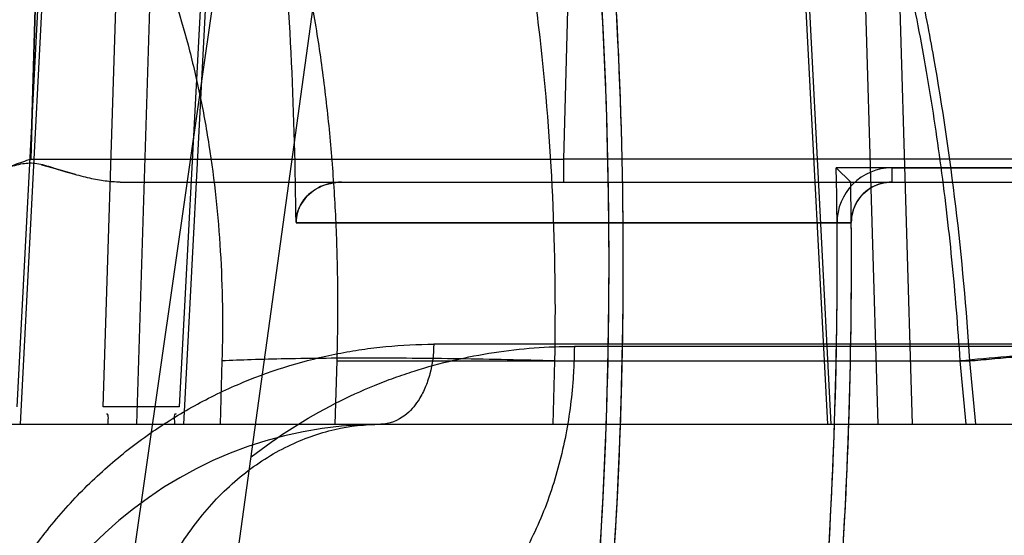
# Model space of a CAD drawing. Header units: millimetres. Extents: x 0 to 297, y 0 to 210.
# Tile 203 of 256: x 56.8437 to 56.9168, y 159.3557 to 159.3941. Entities that reach past the tile are written whole.
import ezdxf

# ---------------------------------------------------------------- set-up
doc = ezdxf.new("R2010")
doc.units = ezdxf.units.MM
doc.header["$LTSCALE"] = 16.335
doc.layers.get('0').update_dxf_attribs({"linetype": 'CONTINUOUS'})
for name, color, linetype in [('AXES_REF', 7, 'CONTINUOUS'), ('INTFCLR_1', 7, 'CONTINUOUS'), ('INTFCLR_144815', 7, 'CONTINUOUS'), ('INTFCLR_72935', 7, 'CONTINUOUS')]:
    doc.layers.add(name, color=color, linetype=linetype)

msp = doc.modelspace()

# ---------------------------------------------------------------- linework, layer by layer
at = {"color": 7, "linetype": 'Continuous'}
for radius in [5.8174969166, 5.817, 5.7797484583]:
    msp.add_circle((57.454730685, 154.8339782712), radius, dxfattribs=at)
msp.add_arc((57.454730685, 154.8339782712), 5.76, 278.2771290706, 261.7228709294, dxfattribs=at)
at = {"layer": 'AXES_REF', "color": 9, "linetype": 'Continuous'}
msp.add_circle((57.454730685, 154.8339782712), 5.3067073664, dxfattribs=at)
at = {"layer": 'INTFCLR_1', "color": 9, "linetype": 'Continuous'}
msp.add_line((56.90848062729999, 159.3830362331), (56.90848062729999, 159.3819782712), dxfattribs=at)
at = {"layer": 'INTFCLR_1', "color": 6, "linetype": 'Continuous'}
for p, q in [((56.90848062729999, 159.3830362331), (56.9945836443, 159.3830362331)), ((56.86763486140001, 159.3819782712), (57.0825629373, 159.3819782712)), ((56.8642542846, 159.3789536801), (56.9054807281, 159.3789536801)), ((56.9054807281, 159.3789536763), (56.9044228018, 159.3789450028))]:
    msp.add_line(p, q, dxfattribs=at)
for centre, radius, start, end in [((56.5425629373, 159.3759782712), 0.3449299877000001, 356.0073324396, 7.6295171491), ((56.5425629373, 159.3759782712), 0.3459879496, 356.0148208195, 7.6295115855), ((56.5425629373, 159.3759782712), 0.3217051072, 0.5335911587, 4.7748100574), ((56.90848062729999, 159.3789782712), 0.0040579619, 90.0000042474, 180.4697367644), ((56.5425629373, 159.3759782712), 0.3618720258, 356.0547102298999, 0.4697326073), ((56.5425629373, 159.3759782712), 0.3629299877, 356.0559919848, 0.4697326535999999)]:
    msp.add_arc(centre, radius, start, end, dxfattribs=at)
for points, knots in [([(56.86425384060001, 159.3789742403), (56.8642510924, 159.379568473), (56.8646588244, 159.38069205), (56.8660032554, 159.3817393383), (56.86707904, 159.3819782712), (56.86763486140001, 159.3819782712)], [0, 0, 0, 0, 0.359433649, 0.663803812, 1, 1, 1, 1]), ([(56.90848062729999, 159.3819782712), (56.9079727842, 159.3819782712), (56.9069319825, 159.3817064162), (56.9057739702, 159.38057586), (56.9054784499, 159.3795094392), (56.90548062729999, 159.3789782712)], [0, 0, 0, 0, 0.3270301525, 0.6579467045, 1, 1, 1, 1])]:
    msp.add_open_spline(points, degree=3, knots=knots, dxfattribs=at)
at = {"layer": 'INTFCLR_144815', "color": 9, "linetype": 'Continuous'}
for p, q in [((56.8124543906, 159.0763019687), (56.92126124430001, 159.8370621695)), ((56.81628378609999, 159.0380882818), (56.8708303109, 159.4333639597)), ((56.84993622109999, 159.365287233), (56.8519811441, 159.4292036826)), ((56.8544316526, 159.4277153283), (56.8523954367, 159.3639782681)), ((56.9006239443, 159.4234310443), (56.903707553, 159.363978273)), ((56.900874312, 159.4234938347), (56.9039638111, 159.3639782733)), ((56.9074812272, 159.3639782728), (56.90579111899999, 159.420495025)), ((56.9100245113, 159.3639782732), (56.90833497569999, 159.4205578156)), ((56.8583182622, 159.4175617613), (56.8555777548, 159.365287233)), ((56.85592205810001, 159.363978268), (56.8586872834, 159.416679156)), ((56.8435570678, 159.3652872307), (56.8459971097, 159.4126799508)), ((56.8462777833, 159.4126171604), (56.8437712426, 159.3639782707)), ((56.8846550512, 159.4037464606), (56.8841013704, 159.383684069)), ((56.844559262, 159.3836840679), (56.8841013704, 159.3836840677)), ((56.88410137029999, 159.3836840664), (56.88410137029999, 159.3819782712)), ((56.919853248, 159.3836840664), (56.88410137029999, 159.3836840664)), ((56.8511869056, 159.3819782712), (57.08076293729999, 159.3819782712)), ((57.0190784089, 159.369925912), (56.874476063, 159.3699259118)), ((57.0339076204, 159.3697688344), (56.8849170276, 159.3697688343)), ((56.8673007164, 159.3686885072), (56.9142575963, 159.3686885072)), ((56.88344828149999, 159.368688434), (56.8833183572, 159.3639782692)), ((56.914011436, 159.3639782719), (56.9135641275, 159.3686885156)), ((56.9142577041, 159.3686885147), (56.9147046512, 159.3639782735)), ((56.0428318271, 159.3639782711), (57.01365466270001, 159.3639782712))]:
    msp.add_line(p, q, dxfattribs=at)
at = {"layer": 'INTFCLR_144815', "color": 6, "linetype": 'Continuous'}
for p, q in [((56.8445592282, 159.3836840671), (56.8451491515, 159.4037468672)), ((56.8451491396, 159.4037464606), (56.8445592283, 159.3836840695)), ((56.8478714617, 159.3825338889), (56.8462419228, 159.3830221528)), ((56.85875573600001, 159.36868857), (56.8586204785, 159.3639782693)), ((56.8671643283, 159.3639782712), (56.8673007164, 159.3686885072)), ((56.8555777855, 159.365287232), (56.8499362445, 159.365287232))]:
    msp.add_line(p, q, dxfattribs=at)
at = {"layer": 'INTFCLR_144815', "color": 7, "linetype": 'Continuous'}
for p, q in [((56.84535888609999, 159.3832722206), (56.84620258, 159.3830341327)), ((56.84620258, 159.3830341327), (56.8473408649, 159.3826869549))]:
    msp.add_line(p, q, dxfattribs=at)
at = {"layer": 'INTFCLR_144815', "color": 9, "linetype": 'Continuous'}
msp.add_arc((56.8705383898, 159.3339782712), 0.03, 90.0000000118, 176.0000000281, dxfattribs=at)
for points, knots in [([(56.91356401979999, 159.3686885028), (56.913404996, 159.3711982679), (56.9131012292, 159.3749459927), (56.9125646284, 159.3798999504), (56.9119545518, 159.384714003), (56.9110511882, 159.3905605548), (56.9097344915, 159.3973605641), (56.9084423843, 159.4028439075), (56.9074335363, 159.4065739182), (56.906834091, 159.4086492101), (56.9059357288, 159.4116299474), (56.9045118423, 159.4159073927), (56.9024020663, 159.4213181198), (56.9004802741, 159.4255444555), (56.899050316, 159.4283404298), (56.89822272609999, 159.4298668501), (56.8970027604, 159.4320317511), (56.895119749, 159.4350767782), (56.89163691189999, 159.4398899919), (56.8882619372, 159.4435739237), (56.8851606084, 159.4462326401), (56.883267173, 159.447703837), (56.8818191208, 159.4486779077), (56.8808779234, 159.4492488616)], [0, 0, 0, 0, 0.0839822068, 0.1255314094, 0.166399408, 0.2460266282, 0.3230456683, 0.3976498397, 0.43409919, 0.4520761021, 0.4697861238, 0.5380636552, 0.6025619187, 0.6636457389, 0.6930137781, 0.7074212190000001, 0.7216279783, 0.7760004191, 0.8268564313, 0.9199491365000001, 0.9418203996, 0.9632373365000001, 1, 1, 1, 1]), ([(56.8632236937, 159.442912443), (56.8647697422, 159.4413056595), (56.8669776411, 159.4386132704), (56.8692838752, 159.4351492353), (56.8706201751, 159.4329076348), (56.872678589, 159.4291807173), (56.87479447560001, 159.4244992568), (56.87658356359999, 159.4195550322), (56.8775628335, 159.41650211), (56.87901474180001, 159.4115749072), (56.8804097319, 159.4055547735), (56.8814696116, 159.3993566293), (56.8820001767, 159.395627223), (56.882720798, 159.3897949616), (56.8834209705, 159.3808090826), (56.8835232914, 159.3727676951), (56.8834482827, 159.3686885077)], [0, 0, 0, 0, 0.0850352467, 0.1321993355, 0.1586374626, 0.184533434, 0.2945491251, 0.3540148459, 0.3850058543, 0.4168022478, 0.5498956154, 0.6203095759, 0.6565717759, 0.6935412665, 0.8444107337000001, 1, 1, 1, 1]), ([(56.8922938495, 159.4397692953), (56.8928969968, 159.4390363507), (56.8938491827, 159.4378147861), (56.8951090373, 159.4360597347), (56.8969616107, 159.4333151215), (56.8985879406, 159.4305564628), (56.90111458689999, 159.4257595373), (56.9028019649, 159.422040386), (56.9044014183, 159.4179824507), (56.9054811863, 159.4150708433), (56.90729702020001, 159.4096864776), (56.9090757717, 159.4032516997), (56.9103927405, 159.3974046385), (56.9110972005, 159.3939010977), (56.91210411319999, 159.3884607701), (56.91333364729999, 159.3800681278), (56.9140147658, 159.3725286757), (56.9142576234, 159.3686885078)], [0, 0, 0, 0, 0.037731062, 0.0615327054, 0.0858667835, 0.1693452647, 0.1886175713, 0.301387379, 0.3313841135, 0.3620034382, 0.4248151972, 0.5572078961, 0.6271273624, 0.6630327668, 0.6992546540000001, 0.8470480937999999, 1, 1, 1, 1]), ([(56.90833479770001, 159.4205578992), (56.90898973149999, 159.4202311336), (56.91179325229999, 159.4187466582), (56.9154878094, 159.4162589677), (56.9192760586, 159.4129938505), (56.921313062, 159.4109381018), (56.9226285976, 159.4094770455), (56.9235066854, 159.4084633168), (56.9250138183, 159.4066192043), (56.92705111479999, 159.4038182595), (56.9293007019, 159.400207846), (56.9308286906, 159.3973322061), (56.9317892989, 159.3953311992), (56.9324244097, 159.3939504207), (56.9334895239, 159.3914769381), (56.93485757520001, 159.3878298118), (56.9362535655, 159.3832918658), (56.9372106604, 159.3793826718), (56.9378541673, 159.3761666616), (56.9384169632, 159.372867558), (56.9387347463, 159.3703648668), (56.9388998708, 159.3686885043)], [0, 0, 0, 0, 0.0349656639, 0.1515158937, 0.2116583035, 0.2737159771, 0.2895989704, 0.3055789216, 0.337781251, 0.4033508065, 0.4708757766, 0.5408433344, 0.5587814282, 0.5769111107, 0.613445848, 0.6874148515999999, 0.7628661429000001, 0.8401335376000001, 0.8795657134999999, 0.9195289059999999, 1, 1, 1, 1]), ([(56.84599709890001, 159.4126799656), (56.8463331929, 159.4122894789), (56.8469798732, 159.4115075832), (56.8488571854, 159.4090589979), (56.8508158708, 159.4059459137), (56.8524865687, 159.4026107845), (56.8533923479, 159.4005687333), (56.854720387, 159.3973075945), (56.8560063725, 159.3932942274), (56.8569826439, 159.3891394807), (56.8574680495, 159.3866496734), (56.8581231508, 159.3827701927), (56.8587556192, 159.3767789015), (56.85883368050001, 159.3714073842), (56.8587557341, 159.3686885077)], [0, 0, 0, 0, 0.0330260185, 0.0650214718, 0.1977633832, 0.2678561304, 0.3040333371, 0.3409350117, 0.4935538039, 0.5734544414, 0.6144424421, 0.6561400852, 0.8256420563, 1, 1, 1, 1]), ([(56.9388998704, 159.3686885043), (56.93944092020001, 159.3687853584), (56.9404320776, 159.3689724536), (56.9415997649, 159.3692261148), (56.9423720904, 159.3694318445), (56.9428071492, 159.369564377), (56.9431338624, 159.369698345), (56.9433398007, 159.3697977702), (56.9434635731, 159.3699537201), (56.94332003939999, 159.370095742), (56.9430830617, 159.3701560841), (56.94269738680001, 159.3702341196), (56.9421609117, 159.3702848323), (56.9411381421, 159.3703463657), (56.9394926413, 159.3703651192), (56.9371185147, 159.3703249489), (56.9342752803, 159.3702200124), (56.9310708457, 159.3700558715), (56.9264194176, 159.3697666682), (56.9205551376, 159.3693229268), (56.9158576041, 159.3689058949), (56.91356401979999, 159.3686885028)], [0, 0, 0, 0, 0.0474327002, 0.08702920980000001, 0.1031164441, 0.1163299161, 0.1264001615, 0.1331502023, 0.136904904, 0.1405827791, 0.1475406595, 0.1586407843, 0.1741697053, 0.1941272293, 0.2469955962, 0.3161509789, 0.3990162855, 0.4925111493, 0.5930368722, 0.8011854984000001, 1, 1, 1, 1]), ([(56.9142576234, 159.3686885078), (56.9148101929, 159.3687408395), (56.9159309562, 159.3688453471), (56.91822498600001, 159.3690524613), (56.9223695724, 159.3694071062), (56.9271100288, 159.3697654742), (56.93176036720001, 159.3700543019), (56.9349642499, 159.3702182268), (56.93780727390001, 159.3703230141), (56.94018167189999, 159.3703631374), (56.9418276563, 159.3703443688), (56.9428511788, 159.3702829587), (56.9433882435, 159.3702322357), (56.9437749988, 159.3701544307), (56.9440122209, 159.3700938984), (56.9441572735, 159.3699529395), (56.9440352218, 159.3697963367), (56.9438298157, 159.3696972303), (56.9435045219, 159.3695633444), (56.94307059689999, 159.3694310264), (56.9422999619, 159.3692254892), (56.94113423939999, 159.3689721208), (56.940144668, 159.3687852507), (56.9396043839, 159.3686885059)], [0, 0, 0, 0, 0.0479129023, 0.0971672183, 0.1988326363, 0.4069923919, 0.5075252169, 0.6010316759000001, 0.6839158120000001, 0.7530992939, 0.8060063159, 0.8259868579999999, 0.8415409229, 0.85266775, 0.8596520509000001, 0.8633462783, 0.8670826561, 0.8738036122, 0.8838427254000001, 0.8970247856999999, 0.9130811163, 0.9526192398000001, 1, 1, 1, 1]), ([(56.840147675, 159.3459782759), (56.840290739, 159.3463762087), (56.8407063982, 159.3474708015), (56.841471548, 159.3492223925), (56.8428105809, 159.3518293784), (56.844363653, 159.3542776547), (56.8461048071, 159.3565411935), (56.847925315, 159.3586437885), (56.850371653, 159.361018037), (56.85302767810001, 159.3630789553), (56.8552347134, 159.3645148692), (56.8574518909, 159.3657973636), (56.8613798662, 159.3676753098), (56.86553538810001, 159.3689340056), (56.8691291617, 159.3695510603), (56.8715018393, 159.3698395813), (56.8732889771, 159.3699244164), (56.8744760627, 159.369925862)], [0, 0, 0, 0, 0.0284645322, 0.0787984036, 0.1285671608, 0.2256500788, 0.273394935, 0.320708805, 0.412764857, 0.5023490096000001, 0.5465190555, 0.5899295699, 0.6746804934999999, 0.8391693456, 0.8798035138, 0.9200937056, 1, 1, 1, 1]), ([(56.8609200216, 159.361546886), (56.8628680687, 159.3630795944), (56.8658779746, 159.3649953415), (56.8695753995, 159.3666853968), (56.8715389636, 159.367440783), (56.8744505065, 159.3684272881), (56.8788936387, 159.3694643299), (56.8829229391, 159.369767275), (56.8849170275, 159.3697688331)], [0, 0, 0, 0, 0.2880499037, 0.4110753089, 0.4721245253, 0.5324505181, 0.7682691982, 1, 1, 1, 1]), ([(56.8849170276, 159.3697688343), (56.884915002, 159.3694137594), (56.8849005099, 159.3686979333), (56.8848286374, 159.3672480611), (56.8846541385, 159.3654090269), (56.8843028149, 159.3631934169), (56.883637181, 159.3602587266), (56.88244518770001, 159.3567461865), (56.8804452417, 159.3529592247), (56.8779703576, 159.3498493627), (56.8751639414, 159.3475909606), (56.8722089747, 159.3462667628), (56.8701854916, 159.3459782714), (56.8692291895, 159.3459782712)], [0, 0, 0, 0, 0.0340774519, 0.0687006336, 0.1393008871, 0.2112464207, 0.2838353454, 0.4279363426, 0.5658356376, 0.6928549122, 0.8067642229, 0.908222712, 1, 1, 1, 1]), ([(56.874476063, 159.369925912), (56.87447183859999, 159.3691883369), (56.8743322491, 159.3680680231), (56.8738550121, 159.3666702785), (56.8732805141, 159.3655891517), (56.8723088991, 159.3644494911), (56.8711778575, 159.3639782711), (56.8705383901, 159.3639782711)], [0, 0, 0, 0, 0.2842053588, 0.4289523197, 0.5674313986, 0.7536019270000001, 1, 1, 1, 1]), ([(56.8834482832, 159.3686885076), (56.8822732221, 159.3687208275), (56.8799141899, 159.3687783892), (56.8763880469, 159.3688425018), (56.8729144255, 159.3688822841), (56.8686138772, 159.3689002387), (56.86463265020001, 159.3688716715), (56.8610505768, 159.3687839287), (56.8594795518, 159.368723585), (56.8587557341, 159.3686885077)], [0, 0, 0, 0, 0.1427902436, 0.2866379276, 0.4283935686, 0.5647589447, 0.8090350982, 0.9119737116, 1, 1, 1, 1]), ([(56.85149910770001, 159.3408185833), (56.85153887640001, 159.3422470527), (56.8518271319, 159.3451632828), (56.8529125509, 159.3494714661), (56.8546999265, 159.3535982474), (56.8571512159, 159.3572811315), (56.8601492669, 159.3602863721), (56.8635121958, 159.3624495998), (56.8670190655, 159.363706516), (56.8693973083, 159.3639782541), (56.8705382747, 159.3639782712)], [0, 0, 0, 0, 0.1297853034, 0.2650928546, 0.4019477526, 0.5362419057, 0.6645323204, 0.7847508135, 0.8963762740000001, 1, 1, 1, 1])]:
    msp.add_open_spline(points, degree=3, knots=knots, dxfattribs=at)
at = {"layer": 'INTFCLR_144815', "color": 6, "linetype": 'Continuous'}
for points, knots in [([(56.8673007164, 159.3686885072), (56.8673461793, 159.3702589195), (56.867385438, 159.3733932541), (56.867286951, 159.3780786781), (56.8670294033, 159.3827227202), (56.86661171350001, 159.387310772), (56.86603284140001, 159.3918300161), (56.8652906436, 159.3962716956), (56.8643831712, 159.4006218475), (56.8633065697, 159.4048744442), (56.86205624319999, 159.4090208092), (56.8606255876, 159.4130551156), (56.85954223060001, 159.4156768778), (56.8589688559, 159.4169635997)], [0, 0, 0, 0, 0.09544020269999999, 0.1903798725, 0.2846433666, 0.3779344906, 0.4701898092, 0.5613594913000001, 0.6514315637, 0.7400675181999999, 0.8277651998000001, 0.9144240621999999, 1, 1, 1, 1]), ([(56.8445592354, 159.3836840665), (56.8441469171, 159.3835381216), (56.8433642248, 159.3832581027), (56.8422379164, 159.3828872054), (56.8412172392, 159.3825817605), (56.8402941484, 159.3823456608), (56.8394643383, 159.3821729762), (56.8385296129, 159.3820272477), (56.8378645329, 159.3819782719), (56.8374489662, 159.3819782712)], [0, 0, 0, 0, 0.1786388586, 0.3394965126, 0.4842572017, 0.6136897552, 0.7285313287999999, 0.8302725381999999, 1, 1, 1, 1])]:
    msp.add_open_spline(points, degree=3, knots=knots, dxfattribs=at)
at = {"layer": 'INTFCLR_144815', "color": 7, "linetype": 'Continuous'}
for points, knots in [([(56.8462025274, 159.3830341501), (56.8458070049, 159.3831594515), (56.8450764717, 159.3834031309), (56.8438827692, 159.3833747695), (56.8431586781, 159.3831396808), (56.8427656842, 159.383021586)], [0, 0, 0, 0, 0.353962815, 0.6499117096, 1, 1, 1, 1]), ([(56.8511868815, 159.3819782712), (56.85081934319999, 159.3819782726), (56.8500635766, 159.3820383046), (56.848888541, 159.3822595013), (56.8475955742, 159.3826018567), (56.8466895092, 159.3828833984), (56.8462025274, 159.3830341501)], [0, 0, 0, 0, 0.2156589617, 0.4433020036, 0.7008774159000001, 1, 1, 1, 1])]:
    msp.add_open_spline(points, degree=3, knots=knots, dxfattribs=at)
msp.add_open_spline([(56.8462026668, 159.3830345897), (56.84621573, 159.383030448), (56.8462287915, 159.3830263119), (56.8462418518, 159.3830221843)], degree=3, dxfattribs=at)
at = {"layer": 'INTFCLR_144815', "color": 6, "linetype": 'Continuous'}
for points in [[(56.8503049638, 159.3639782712), (56.8502667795, 159.3642340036), (56.8504269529, 159.3647418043), (56.85016838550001, 159.3647418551)], [(56.8552571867, 159.3639782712), (56.85528837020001, 159.3642446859), (56.85510559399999, 159.3647744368), (56.8553738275, 159.3647744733)]]:
    msp.add_open_spline(points, degree=3, dxfattribs=at)
at = {"layer": 'INTFCLR_72935', "color": 6, "linetype": 'Continuous'}
for p, q in [((56.9054433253, 159.3819782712), (56.9043661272, 159.3830362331)), ((56.997533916, 159.3830362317), (56.9043661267, 159.3830362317)), ((56.86763486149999, 159.3819782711), (57.0825629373, 159.3819782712)), ((56.9054807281, 159.3789536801), (56.8642542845, 159.3789536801))]:
    msp.add_line(p, q, dxfattribs=at)
for radius, start, end in [(0.3459879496, 356.0148208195, 8.0438827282), (0.3449299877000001, 356.013443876, 7.891264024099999), (0.3217051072, 0.5336423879, 4.7748100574), (0.3618720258, 356.0547102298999, 1.117569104), (0.3629299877, 356.0617423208, 0.9472635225)]:
    msp.add_arc((56.5425629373, 159.3759782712), radius, start, end, dxfattribs=at)
for points, knots in [([(56.86763486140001, 159.3819782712), (56.8670294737, 159.3819782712), (56.86584502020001, 159.3816941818), (56.8645649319, 159.3805336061), (56.8642515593, 159.379466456), (56.8642538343, 159.3789745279)], [0, 0, 0, 0, 0.3659903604, 0.7025990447, 1, 1, 1, 1]), ([(56.9054805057, 159.3789768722), (56.9054783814, 159.3794951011), (56.9057636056, 159.3805530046), (56.906910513, 159.3816980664), (56.9079653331, 159.3819782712), (56.90848062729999, 159.3819782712)], [0, 0, 0, 0, 0.3336468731, 0.6682452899, 1, 1, 1, 1])]:
    msp.add_open_spline(points, degree=3, knots=knots, dxfattribs=at)

doc.saveas('drawing.dxf')
